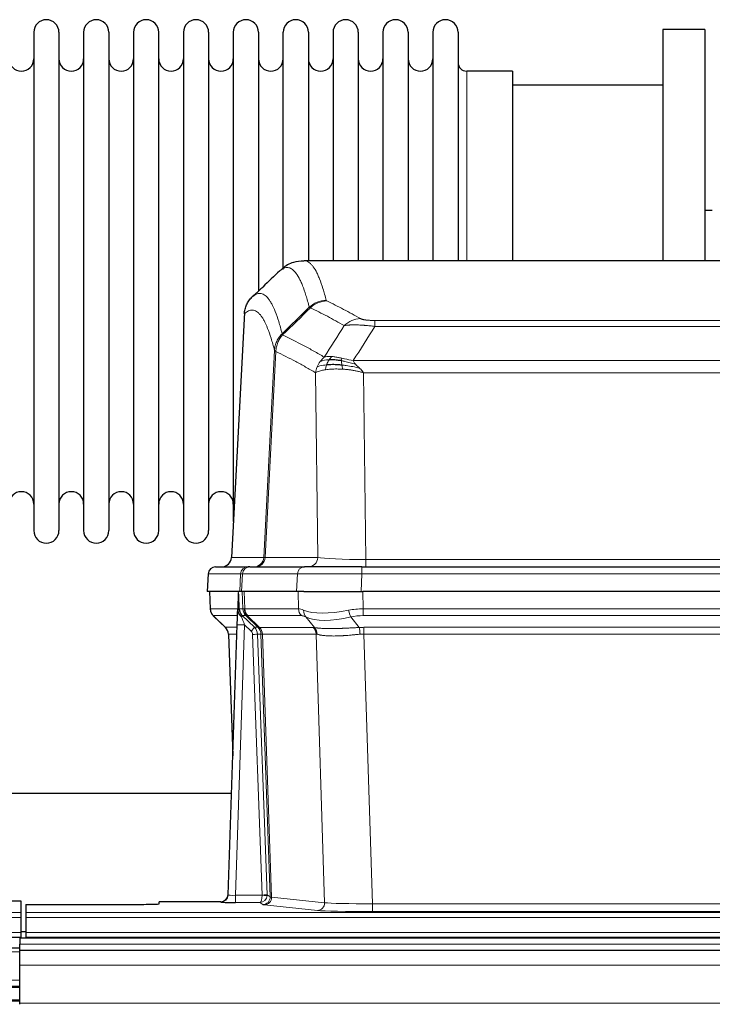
# Model space of a CAD drawing. Header units: inches. Extents: x 0 to 20790, y -12 to 14700.
# Tile 70 of 133: x 4678 to 4958, y 11981 to 12380. Entities that reach past the tile are written whole.
import ezdxf

# ---------------------------------------------------------------- set-up
doc = ezdxf.new("R2010")
doc.units = ezdxf.units.IN
doc.layers.add('1', color=7, linetype='Continuous', true_color=0xffffff)

msp = doc.modelspace()

# ---------------------------------------------------------------- linework, layer by layer
at = {"layer": '1', "color": 2, "linetype": 'Continuous', "lineweight": 25}
for p, q in [((4683.575, 12374.591), (4683.575, 12172.791)), ((4693.775, 12374.591), (4693.775, 12172.791)), ((4703.775, 12374.591), (4703.775, 12172.791)), ((4713.975, 12374.591), (4713.975, 12172.791)), ((4723.975, 12374.591), (4723.975, 12172.791)), ((4734.175, 12172.791), (4734.175, 12374.591)), ((4744.175, 12374.591), (4744.175, 12172.791)), ((4754.375, 12374.591), (4754.375, 12172.791)), ((4764.375, 12374.591), (4764.375, 12273.691)), ((4774.575, 12374.591), (4774.575, 12273.691)), ((4784.575, 12278.543), (4784.575, 12374.591)), ((4794.775, 12374.591), (4794.775, 12282.091)), ((4804.775, 12374.591), (4804.775, 12282.091)), ((4814.975, 12374.591), (4814.975, 12282.091)), ((4824.975, 12374.591), (4824.975, 12282.091)), ((4835.175, 12374.591), (4835.175, 12282.091)), ((4845.175, 12374.591), (4845.175, 12282.091)), ((4855.375, 12374.591), (4855.375, 12282.091)), ((4938.375, 12375.691), (4938.375, 12282.093)), ((4955.375, 12375.691), (4938.375, 12375.691)), ((4955.375, 12375.691), (4955.375, 12282.093)), ((4877.375, 12358.841), (4858.875, 12358.841)), ((4877.375, 12358.841), (4877.375, 12282.087)), ((4938.375, 12353.191), (4877.369, 12353.191)), ((4958.312, 12302.453), (4955.317, 12302.453)), ((5055.728, 12282.086), (4793.021, 12282.086)), ((4764.375, 12273.691), (4764.375, 12176.469)), ((4774.575, 12273.691), (4774.575, 12269.759)), ((4768.873, 12261.066), (4763.599, 12161.873)), ((4754.217, 12155.245), (4753.836, 12148.086)), ((4757.227, 12158.086), (4770.338, 12158.086)), ((4771.035, 12158.086), (4770.338, 12158.086)), ((4771.035, 12158.086), (4793.209, 12158.086)), ((4816.464, 12158.086), (4793.209, 12158.086)), ((4816.464, 12158.086), (5032.285, 12158.086)), ((4766.97, 12148.086), (4753.853, 12148.086)), ((4754.777, 12148.086), (4755.025, 12141.075)), ((4766.39, 12147.655), (4766.163, 12140.925)), ((4767.755, 12148.086), (4766.97, 12148.086)), ((4790.009, 12148.086), (4767.755, 12148.086)), ((4792.904, 12148.086), (4790.009, 12148.086)), ((4792.904, 12148.086), (4816.763, 12148.086)), ((5031.986, 12148.086), (4816.763, 12148.086)), ((4766.163, 12140.925), (4766.162, 12140.875)), ((4756.438, 12138.07), (4761.227, 12133.512)), ((4762.265, 12025.231), (4765.954, 12134.607)), ((4762.387, 12130.856), (4764.166, 12081.583)), ((4763.643, 12066.355), (4595.125, 12066.355)), ((4670.417, 12022.884), (4678.375, 12022.884)), ((4678.375, 12022.884), (4678.375, 12018.111)), ((4762.258, 12025.096), (4762.265, 12025.231)), ((4680.375, 12021.385), (4680.375, 12018.111)), ((4680.375, 12021.385), (4724.375, 12021.385)), ((4759.277, 12022.465), (4734.375, 12022.465)), ((4734.375, 12021.647), (4734.375, 12022.465)), ((4678.375, 12018.111), (4678.375, 12016.042)), ((4678.375, 12016.042), (4678.375, 12010.016)), ((4680.375, 12018.111), (4680.375, 12016.042)), ((4680.375, 12016.042), (4680.375, 12010.016)), ((4190.375, 12008.086), (4678.375, 12008.086)), ((4677.875, 12007.691), (4677.875, 12005.326)), ((5654.875, 12007.691), (4677.875, 12007.691)), ((4678.375, 12010.016), (4678.375, 12008.086)), ((4678.375, 12008.086), (4678.375, 12007.691)), ((4680.383, 12010.345), (4678.385, 12010.345)), ((4680.375, 12010.016), (4680.375, 12008.086)), ((4680.375, 12008.086), (5168.375, 12008.086)), ((4680.375, 12008.086), (4680.375, 12007.691)), ((4677.875, 12003.691), (4674.867, 12003.691)), ((4677.875, 12002.691), (4677.875, 12005.326)), ((4677.875, 11996.833), (4677.875, 12002.691)), ((5654.875, 12002.691), (4677.875, 12002.691)), ((4677.875, 11981.35), (4677.875, 11996.833)), ((4677.875, 11988.191), (4674.867, 11988.191)), ((4677.875, 11982.191), (4674.867, 11982.191)), ((4677.875, 11980.926), (4677.875, 11981.35))]:
    msp.add_line(p, q, dxfattribs=at)
at = {"layer": '1', "color": 110, "linetype": 'Continuous', "lineweight": 13}
for p, q in [((4858.875, 12358.841), (4858.875, 12282.087)), ((4768.859, 12260.572), (4763.611, 12161.876)), ((4821.703, 12255.462), (4821.703, 12257.879)), ((4821.703, 12257.879), (5027.046, 12257.879)), ((5027.046, 12255.462), (4821.703, 12255.462)), ((4776.677, 12161.876), (4781.054, 12245.745)), ((4781.61, 12245.268), (4777.258, 12161.876)), ((4812.972, 12241.632), (5035.777, 12241.632)), ((4798.61, 12161.876), (4797.653, 12236.723)), ((4817.085, 12236.733), (4818.053, 12161.05)), ((5031.664, 12236.733), (4817.085, 12236.733)), ((4763.611, 12161.876), (4776.677, 12161.876)), ((4777.258, 12161.876), (4798.61, 12161.876)), ((4818.053, 12158.086), (4818.053, 12161.05)), ((4818.053, 12161.05), (5030.696, 12161.05)), ((4754.233, 12155.243), (4753.853, 12148.086)), ((4767.344, 12155.243), (4754.233, 12155.243)), ((4766.97, 12148.086), (4767.344, 12155.243)), ((4768.128, 12155.243), (4767.755, 12148.086)), ((4790.302, 12155.243), (4768.128, 12155.243)), ((4790.009, 12148.086), (4790.302, 12155.243)), ((4816.464, 12155.243), (4816.171, 12148.086)), ((4816.464, 12155.243), (4816.464, 12158.086)), ((5032.285, 12155.243), (4816.464, 12155.243)), ((4754.793, 12148.086), (4755.041, 12141.091)), ((4768.239, 12141.091), (4767.996, 12148.086)), ((4768.781, 12148.086), (4769.024, 12141.091)), ((4790.772, 12141.091), (4790.581, 12148.086)), ((4816.763, 12148.086), (4816.954, 12141.091)), ((4755.041, 12141.091), (4766.169, 12141.091)), ((4766.778, 12141.091), (4768.239, 12141.091)), ((4769.024, 12141.091), (4790.772, 12141.091)), ((4816.954, 12138.354), (4816.954, 12141.091)), ((4816.954, 12141.091), (5031.795, 12141.091)), ((4766.079, 12138.354), (4756.259, 12138.354)), ((4756.354, 12138.162), (4761.167, 12133.581)), ((4768.952, 12134.611), (4765.258, 12025.069)), ((4769.458, 12138.354), (4768.023, 12138.354)), ((4768.023, 12138.354), (4772.95, 12133.604)), ((4771.562, 12132.095), (4768.952, 12134.611)), ((4774.387, 12133.598), (4769.495, 12138.342)), ((4770.041, 12138.342), (4774.987, 12133.545)), ((4791.954, 12138.354), (4770.207, 12138.354)), ((4797.224, 12133.477), (4793.731, 12137.795)), ((4811.93, 12137.795), (4815.383, 12133.527)), ((5031.795, 12138.354), (4816.954, 12138.354)), ((4761.18, 12133.604), (4765.92, 12133.604)), ((4765.828, 12130.869), (4762.398, 12130.869)), ((4762.398, 12130.869), (4764.172, 12081.756)), ((4776.064, 12025.165), (4772.173, 12130.728)), ((4772.95, 12133.604), (4774.362, 12133.604)), ((4774.17, 12130.869), (4778.062, 12025.306)), ((4775.58, 12130.869), (4774.17, 12130.869)), ((4774.987, 12133.545), (4796.721, 12133.545)), ((4779.29, 12024.409), (4775.58, 12130.869)), ((4776.163, 12130.825), (4779.876, 12024.295)), ((4797.903, 12130.825), (4776.169, 12130.825)), ((4801.361, 12022.049), (4797.903, 12130.825)), ((4817.296, 12133.603), (5031.453, 12133.603)), ((4817.296, 12130.865), (4817.296, 12133.603)), ((4817.296, 12130.865), (4820.77, 12021.58)), ((5031.453, 12130.865), (4817.296, 12130.865)), ((4765.258, 12025.069), (4776.063, 12025.069)), ((4765.258, 12025.069), (4765.258, 12022.175)), ((4778.062, 12025.306), (4779.29, 12024.409)), ((4779.876, 12024.295), (4801.361, 12022.049)), ((4759.267, 12022.333), (4759.277, 12022.465)), ((4765.258, 12022.175), (4775.1, 12022.175)), ((4776.294, 12021.303), (4775.1, 12022.175)), ((4798.452, 12018.932), (4776.967, 12021.179)), ((4820.77, 12021.58), (4820.77, 12018.476)), ((4820.77, 12021.58), (5027.979, 12021.58)), ((4190.375, 12018.111), (4678.375, 12018.111)), ((4190.375, 12016.042), (4678.375, 12016.042)), ((4680.375, 12018.111), (5168.375, 12018.111)), ((4680.375, 12016.042), (5168.375, 12016.042)), ((5027.979, 12018.476), (4820.77, 12018.476)), ((4190.375, 12010.016), (4678.375, 12010.016)), ((4680.375, 12010.016), (5168.375, 12010.016)), ((5654.875, 12005.326), (4677.875, 12005.326)), ((4677.875, 12002.168), (4674.867, 12002.168)), ((5654.875, 11996.833), (4677.875, 11996.833)), ((4677.875, 11990.728), (4674.867, 11990.728)), ((4677.875, 11987.691), (4674.867, 11987.691)), ((4677.875, 11982.691), (4674.867, 11982.691)), ((5654.875, 11981.35), (4677.875, 11981.35))]:
    msp.add_line(p, q, dxfattribs=at)
at = {"layer": '1', "color": 2, "linetype": 'Continuous', "lineweight": 25}
for centre, radius, start, end in [((4688.675, 12374.591), 5.1, 0, 180), ((4708.875, 12374.591), 5.1, 0, 180), ((4729.075, 12374.591), 5.1, 0, 180), ((4749.275, 12374.591), 5.1, 0, 180), ((4769.475, 12374.591), 5.1, 0, 180), ((4789.675, 12374.591), 5.1, 0, 180), ((4809.875, 12374.591), 5.1, 0, 180), ((4830.075, 12374.591), 5.1, 0, 180), ((4850.275, 12374.591), 5.1, 0, 180), ((4678.575, 12363.841), 5, 180, 0), ((4698.775, 12363.841), 5, 180, 0), ((4718.975, 12363.841), 5, 180, 0), ((4739.175, 12363.841), 5, 180, 0), ((4759.375, 12363.841), 5, 180, 0), ((4779.575, 12363.841), 5, 180, 0), ((4799.775, 12363.841), 5, 180, 0), ((4819.975, 12363.841), 5, 180, 0), ((4840.175, 12363.841), 5, 180, 0), ((4858.875, 12362.341), 3.5, 180, 270), ((4678.575, 12183.541), 5, 0, 180), ((4698.775, 12183.541), 5, 0, 180), ((4718.975, 12183.541), 5, 0, 180), ((4739.175, 12183.541), 5, 0, 180), ((4759.375, 12183.541), 5, 0, 180), ((4688.675, 12172.791), 5.1, 180, 0), ((4708.875, 12172.791), 5.1, 180, 0), ((4729.075, 12172.791), 5.1, 180, 0), ((4749.275, 12172.791), 5.1, 180, 0), ((4757.213, 12155.086), 3, 90, 176.70585)]:
    msp.add_arc(centre, radius, start, end, dxfattribs=at)
at = {"layer": '1', "color": 110, "linetype": 'Continuous', "lineweight": 13}
for centre, major_axis, ratio, start_param, end_param in [((4802.008, 12256.029), (-9.695, -2.45), 0.9931439, 4.4664808, 5.2238901), ((4802.195, 12255.868), (-4.281, -9.037), 0.9659395, 3.5975691, 4.3432065), ((4815.856, 12248.722), (-4.97, -8.677), 0.9635717, 3.6779385, 4.4208965), ((4772.685, 12162.086), (0, 4), 0.9993908, 3.1415927, 4.6600291), ((4773.382, 12162.086), (0, 4), 0.9702957, 3.1415927, 4.6600291), ((4796.703, 12162.086), (20.038, 0.208), 0.001459, 3.176361, 3.3855124), ((4794.734, 12162.086), (0, 4), 0.9702957, 3.1415927, 4.6600291), ((4817.973, 12162.086), (-20.002, 0.052), 0.0517476, 0.2535919, 1.5749043), ((4757.227, 12155.086), (0, 3), 0.9993908, 0, 1.5184364), ((4770.338, 12155.086), (0, 3), 0.9993908, 0, 1.5184364), ((4794.356, 12155.086), (-27.029, 0.156), 0.000812, 6.0391366, 6.248288), ((4771.035, 12155.086), (0, 3), 0.9702957, 0, 1.5184364), ((4793.209, 12155.086), (0, 3), 0.9702957, 0, 1.5184364), ((4816.516, 12155.086), (-27.018, 0.123), 0.0058026, 4.7143189, 6.0386286), ((4759.036, 12141.231), (0, 4), 0.9993908, 1.6057029, 2.3736478), ((4764.78, 12141.022), (-1.999, -0.077), 0.1036431, 2.3309857, 3.1065184), ((4766.048, 12137.57), (-1.583, -1.222), 0.0276319, 2.3426468, 3.1139303), ((4770.799, 12141.231), (-3.533, 1.889), 0.9978056, 1.1483104, 1.2948107), ((4796.034, 12118.231), (-27.808, 22.856), 0.0163197, 6.2307104, 6.2626907), ((4772.234, 12141.231), (0, 4), 0.9993908, 1.6057029, 2.3736478), ((4772.272, 12141.219), (1.703, 3.619), 0.9971774, 2.0444506, 2.8128075), ((4794.884, 12151.321), (26.658, 10.191), 0.0473724, 3.1922144, 3.3375655), ((4796.034, 12118.231), (-27.661, 22.629), 0.1172119, 6.1415195, 6.1734997), ((4772.737, 12141.219), (-0.603, 3.954), 0.9772749, 1.4578558, 2.2262127), ((4772.903, 12141.231), (0, 4), 0.9702957, 1.6057029, 2.3736478), ((4794.651, 12141.231), (0, 4), 0.9702957, 1.6057029, 2.3736478), ((4817.603, 12118.231), (-27.492, 22.639), 0.1155218, 5.9182109, 6.1390417), ((4796.427, 12140.672), (1.736, 3.604), 0.8689501, 2.008197, 2.795133), ((4816.7, 12151.321), (26.677, 8.186), 0.3267204, 3.5164364, 4.4002733), ((4817.603, 12118.231), (-26.983, 1.545), 0.8452785, 4.7847941, 5.0056249), ((4811.93, 12140.672), (-0.881, 3.902), 0.2224052, 1.5615969, 2.3485329), ((4780.075, 12115.354), (-23.826, 22.997), 0.016839, 6.265741, 6.3949638), ((4768.952, 12134.506), (2.998, -0.101), 0.0348797, 1.5719726, 3.1427689), ((4766.634, 12136.915), (-1.388, -1.44), 0.0242285, 2.3413968, 3.1173399), ((4768.952, 12134.681), (-1.856, 4.567), 0.0053314, 0.7881854, 1.5839148), ((4793.257, 12115.354), (-23.81, 22.997), 0.0168486, 6.2337623, 6.2657425), ((4794.884, 12151.321), (25.449, 12.923), 0.0600246, 3.1865743, 3.3319254), ((4793.338, 12115.354), (-23.636, 22.829), 0.1185166, 6.1610865, 6.1930668), ((4814.907, 12115.354), (-23.46, 22.829), 0.1194803, 5.9401815, 6.1610123), ((4816.7, 12151.321), (25.873, 10.634), 0.4068526, 3.4799804, 4.3638173), ((4817.603, 12115.354), (-16.721, 16.271), 0.9721633, 5.498263, 5.7190939), ((4786.048, 12109.587), (-24.879, 24.014), 0.016827, 6.2657537, 6.3097783), ((4758.403, 12130.727), (0, -4), 0.9993908, 1.606401, 2.3736478), ((4771.562, 12132.165), (-1.388, -1.44), 0.0242285, 1.5456675, 3.1173399), ((4770.173, 12130.657), (-1.703, 1.052), 0.998638, 3.7311375, 4.4983842), ((4772.173, 12130.798), (-1.999, -0.074), 0.0348758, 1.5695108, 3.106687), ((4770.173, 12130.727), (-2.83, 2.828), 0.9993905, 3.9625957, 4.7298425), ((4799.199, 12109.586), (-24.848, 24.014), 0.0168509, 6.2432976, 6.2657509), ((4771.585, 12130.727), (0, -4), 0.9993908, 1.606401, 2.3736478), ((4771.61, 12130.721), (-1.442, -3.731), 0.998056, 1.9750302, 2.7420583), ((4772.285, 12130.668), (-0.019, -4), 0.9702844, 1.6145674, 2.378208), ((4772.291, 12130.668), (0, -4), 0.9702957, 1.6100662, 2.3736478), ((4796.422, 12106.71), (-20.849, 24.157), 0.0182438, 6.248525, 6.2709784), ((4820.787, 12109.436), (-24.592, 23.931), 0.1189226, 6.0865623, 6.1615802), ((4794.025, 12130.668), (0, -4), 0.9702957, 1.6100662, 2.3736478), ((4794.528, 12130.6), (-0.926, -3.891), 0.9457602, 1.8333412, 2.5978993), ((4818.091, 12106.559), (-20.559, 24.143), 0.1188179, 6.1116391, 6.1866571), ((4818.085, 12109.603), (-17.528, 16.98), 0.9676454, 5.4983416, 5.5781892), ((4815.383, 12130.649), (0.32, -3.987), 0.0824896, 1.6016287, 2.3703401), ((4818.085, 12106.726), (-2.819, 24.028), 0.8253154, 6.1813941, 6.2612416), ((4759.267, 12025.332), (-2.991, 0.235), 0.9996552, 1.6492063, 3.1415821), ((4765.27, 12025.332), (3.005, 0.103), 0.0869619, 3.134501, 4.7052973), ((4775.1, 12025.174), (0.028, 3), 0.3214645, 3.1707908, 4.6805006), ((4775.1, 12025.174), (0.98, 2.84), 0.9849493, 3.4786225, 4.9883323), ((4775.064, 12025.131), (-0.606, 0.798), 0.9977276, 4.00347, 4.0992355), ((4776.063, 12025.139), (1.997, -0.118), 0.0348391, 4.7144422, 6.2458161), ((4776.064, 12025.235), (1.999, 0.074), 0.0348758, 4.7111034, 6.2482796), ((4776.294, 12024.302), (-1.769, -2.423), 0.9990158, 0.6312732, 2.2367485), ((4776.967, 12024.178), (-0.312, -2.984), 0.969741, 0.1074293, 1.71115), ((4775.064, 12025.2), (-0.383, 2.976), 0.9995817, 4.5240333, 4.6197988), ((4799.293, 12024.324), (-20.016, 0.105), 0.0266879, 0.0359631, 0.2452873), ((4799.293, 12021.325), (-23.014, 0), 0.0261612, 0.0358052, 0.2451294), ((4798.452, 12021.931), (-0.312, -2.984), 0.969741, 0.1074293, 1.71115), ((4820.776, 12019.078), (23.012, 0), 0.0261647, 3.3867297, 4.7121117), ((4820.776, 12022.077), (-20.013, 0.095), 0.0248544, 0.2452138, 1.5705958)]:
    msp.add_ellipse(centre, major_axis=major_axis, ratio=ratio, start_param=start_param, end_param=end_param, dxfattribs=at)
at = {"layer": '1', "color": 2, "linetype": 'Continuous', "lineweight": 25}
for centre, major_axis, ratio, start_param, end_param in [((4759.619, 12162.086), (0, 4), 0.9993908, 3.1415927, 4.6600291), ((4765.954, 12134.782), (0.227, 6.726), 0.0008736, 4.686473, 5.8457525), ((4758.39, 12130.703), (3.886, 0.947), 0.998973, 6.0801535, 6.8477658), ((4783.271, 12106.709), (-20.882, 24.158), 0.0154016, 6.2674704, 6.311495), ((4759.278, 12025.469), (0.15, 3), 0.998739, 3.1914798, 4.7286497), ((4724.375, 12021.647), (-10, 0), 0.0261859, 1.5707963, 3.1415927), ((4765.27, 12022.333), (6.003, 0), 0.0262109, 3.1395311, 4.7103274)]:
    msp.add_ellipse(centre, major_axis=major_axis, ratio=ratio, start_param=start_param, end_param=end_param, dxfattribs=at)
at = {"layer": '1', "color": 110, "linetype": 'Continuous', "lineweight": 13}
for points, knots in [([(4793.028, 12282.086), (4793.121, 12282.086), (4793.744, 12282.056), (4794.357, 12281.832), (4795.128, 12281.335), (4795.51, 12281.034), (4795.889, 12280.653), (4796.14, 12280.381), (4796.265, 12280.237), (4796.889, 12279.469), (4797.38, 12278.715), (4798.105, 12277.372), (4798.345, 12276.889), (4798.821, 12275.853), (4799.057, 12275.299), (4799.759, 12273.534), (4800.68, 12270.9), (4801.57, 12267.703), (4802.008, 12265.964)], [0, 0, 0, 0, 0.0285171, 0.1904309, 0.1904309, 0.2713878, 0.3118663, 0.3118663, 0.3523447, 0.3523447, 0.5142585, 0.5142585, 0.5952154, 0.5952154, 0.6761724, 0.6761724, 0.8380862, 1, 1, 1, 1]), ([(4795.14, 12263.226), (4794.702, 12264.963), (4793.81, 12268.157), (4792.888, 12270.789), (4792.185, 12272.553), (4791.949, 12273.106), (4791.473, 12274.142), (4791.233, 12274.624), (4790.506, 12275.967), (4790.014, 12276.721), (4789.39, 12277.488), (4789.265, 12277.633), (4789.013, 12277.904), (4788.634, 12278.285), (4788.251, 12278.587), (4787.479, 12279.084), (4786.436, 12279.466), (4784.826, 12279.195), (4783.724, 12278.452), (4783.166, 12277.939)], [0, 0, 0, 0, 0.125, 0.25, 0.25, 0.3125, 0.3125, 0.375, 0.375, 0.5, 0.5, 0.53125, 0.53125, 0.5625, 0.625, 0.625, 0.75, 0.875, 1, 1, 1, 1]), ([(4771.914, 12267.262), (4772.485, 12267.816), (4773.613, 12268.631), (4775.258, 12268.975), (4776.325, 12268.621), (4777.113, 12268.137), (4777.504, 12267.84), (4777.956, 12267.397), (4778.148, 12267.187), (4778.276, 12267.043), (4778.34, 12266.968), (4778.659, 12266.583), (4779.039, 12266.067), (4779.476, 12265.369), (4779.663, 12265.05), (4779.787, 12264.832), (4779.849, 12264.721), (4780.405, 12263.7), (4781.378, 12261.595), (4782.789, 12257.563), (4783.697, 12254.292), (4784.143, 12252.511)], [0, 0, 0, 0, 0.125, 0.25, 0.375, 0.375, 0.4375, 0.46875, 0.484375, 0.484375, 0.5, 0.5, 0.5625, 0.59375, 0.609375, 0.609375, 0.625, 0.625, 0.75, 0.875, 1, 1, 1, 1]), ([(4781.054, 12245.745), (4780.609, 12247.524), (4779.703, 12250.793), (4778.296, 12254.824), (4777.326, 12256.932), (4776.772, 12257.955), (4776.71, 12258.066), (4776.586, 12258.284), (4776.4, 12258.605), (4775.963, 12259.305), (4775.585, 12259.823), (4775.267, 12260.209), (4775.203, 12260.284), (4775.075, 12260.43), (4774.884, 12260.641), (4774.433, 12261.087), (4774.043, 12261.387), (4773.257, 12261.878), (4772.194, 12262.242), (4770.553, 12261.917), (4769.428, 12261.117), (4768.859, 12260.572)], [0, 0, 0, 0, 0.125, 0.25, 0.375, 0.375, 0.390625, 0.390625, 0.40625, 0.4375, 0.5, 0.5, 0.515625, 0.515625, 0.53125, 0.5625, 0.625, 0.625, 0.75, 0.875, 1, 1, 1, 1]), ([(4809.276, 12255.803), (4808.141, 12256.456), (4807.004, 12257.095), (4804.729, 12258.347), (4803.59, 12258.959), (4800.171, 12260.755), (4797.887, 12261.897), (4795.599, 12262.986)], [0, 0, 0, 0, 0.25, 0.25, 0.5, 0.5, 1, 1, 1, 1]), ([(4802.195, 12265.803), (4802.139, 12265.83), (4802.096, 12265.856), (4802.033, 12265.91), (4802.014, 12265.937), (4802.008, 12265.964)], [0, 0, 0, 0, 0.5, 0.5, 1, 1, 1, 1]), ([(4802.195, 12265.803), (4804.48, 12264.716), (4806.762, 12263.574), (4810.177, 12261.781), (4811.315, 12261.169), (4813.587, 12259.919), (4814.722, 12259.281), (4815.856, 12258.628)], [0, 0, 0, 0, 0.5, 0.5, 0.75, 0.75, 1, 1, 1, 1]), ([(4821.703, 12257.879), (4821.521, 12257.879), (4821.338, 12257.88), (4820.974, 12257.884), (4820.795, 12257.888), (4820.439, 12257.897), (4820.264, 12257.902), (4819.917, 12257.916), (4819.746, 12257.925), (4819.535, 12257.937), (4819.493, 12257.939), (4819.409, 12257.944), (4819.285, 12257.952), (4819.164, 12257.961), (4818.925, 12257.978), (4818.617, 12258.004), (4818.33, 12258.035), (4818.157, 12258.055), (4818.122, 12258.059), (4818.054, 12258.068), (4818.021, 12258.072), (4817.921, 12258.085), (4817.856, 12258.094), (4817.666, 12258.121), (4817.547, 12258.139), (4817.32, 12258.178), (4817.213, 12258.198), (4817.01, 12258.239), (4816.915, 12258.26), (4816.802, 12258.287), (4816.779, 12258.293), (4816.736, 12258.304), (4816.714, 12258.309), (4816.65, 12258.326), (4816.609, 12258.337), (4816.491, 12258.371), (4816.417, 12258.393), (4816.28, 12258.439), (4816.217, 12258.462), (4816.04, 12258.532), (4815.94, 12258.58), (4815.856, 12258.628)], [0, 0, 0, 0, 0.0625, 0.0625, 0.125, 0.125, 0.1875, 0.1875, 0.25, 0.25, 0.265625, 0.265625, 0.28125, 0.3125, 0.3125, 0.375, 0.4375, 0.4375, 0.453125, 0.453125, 0.46875, 0.46875, 0.5, 0.5, 0.5625, 0.5625, 0.625, 0.625, 0.6875, 0.6875, 0.703125, 0.703125, 0.71875, 0.71875, 0.75, 0.75, 0.8125, 0.8125, 0.875, 0.875, 1, 1, 1, 1]), ([(4821.703, 12255.462), (4821.368, 12255.505), (4821.035, 12255.546), (4820.372, 12255.624), (4820.044, 12255.661), (4819.068, 12255.765), (4818.43, 12255.826), (4817.728, 12255.884), (4817.65, 12255.89), (4817.494, 12255.903), (4817.417, 12255.909), (4817.185, 12255.926), (4817.032, 12255.938), (4816.578, 12255.969), (4815.983, 12256.007), (4815.41, 12256.035), (4814.989, 12256.052), (4814.781, 12256.06), (4814.575, 12256.066), (4814.439, 12256.07), (4814.371, 12256.072), (4813.765, 12256.087), (4813.257, 12256.091), (4812.538, 12256.083), (4812.306, 12256.078), (4811.967, 12256.067), (4811.856, 12256.063), (4811.638, 12256.053), (4811.53, 12256.048), (4811.003, 12256.018), (4810.615, 12255.986), (4809.9, 12255.906), (4809.574, 12255.859), (4809.276, 12255.803)], [0, 0, 0, 0, 0.0625, 0.0625, 0.125, 0.125, 0.25, 0.25, 0.265625, 0.265625, 0.28125, 0.28125, 0.3125, 0.3125, 0.375, 0.4375, 0.4375, 0.46875, 0.484375, 0.484375, 0.5, 0.5, 0.625, 0.625, 0.6875, 0.6875, 0.71875, 0.71875, 0.75, 0.75, 0.875, 0.875, 1, 1, 1, 1]), ([(4781.054, 12245.745), (4781.079, 12246.061), (4781.13, 12246.695), (4781.318, 12247.63), (4781.588, 12248.544), (4782.063, 12249.721), (4782.847, 12251.116), (4783.711, 12252.046), (4784.143, 12252.511)], [0, 0, 0, 0, 0.1250992, 0.25018, 0.3752424, 0.5002868, 0.7501372, 1, 1, 1, 1]), ([(4781.61, 12245.268), (4781.631, 12245.899), (4781.709, 12246.527), (4781.973, 12247.756), (4782.158, 12248.356), (4782.63, 12249.509), (4782.915, 12250.061), (4783.574, 12251.098), (4783.947, 12251.583), (4784.355, 12252.028)], [0, 0, 0, 0, 0.25, 0.25, 0.5, 0.5, 0.75, 0.75, 1, 1, 1, 1]), ([(4784.355, 12252.028), (4784.28, 12252.117), (4784.238, 12252.213), (4784.18, 12252.386), (4784.164, 12252.462), (4784.143, 12252.511)], [0, 0, 0, 0, 0.5, 0.5, 1, 1, 1, 1]), ([(4784.355, 12252.028), (4787.177, 12250.689), (4789.993, 12249.268), (4794.207, 12247.013), (4795.609, 12246.241), (4798.412, 12244.656), (4799.811, 12243.843), (4801.209, 12243.009)], [0, 0, 0, 0, 0.5, 0.5, 0.75, 0.75, 1, 1, 1, 1]), ([(4781.61, 12245.268), (4781.541, 12245.312), (4781.387, 12245.41), (4781.194, 12245.544), (4781.087, 12245.656), (4781.061, 12245.727), (4781.054, 12245.745)], [0, 0, 0, 0, 0.2247758, 0.4999124, 0.8717677, 1, 1, 1, 1]), ([(4797.653, 12236.723), (4796.322, 12237.51), (4794.989, 12238.278), (4792.322, 12239.776), (4790.986, 12240.507), (4786.976, 12242.643), (4784.296, 12243.993), (4781.61, 12245.268)], [0, 0, 0, 0, 0.25, 0.25, 0.5, 0.5, 1, 1, 1, 1]), ([(4804.385, 12243.271), (4804.086, 12243.296), (4803.795, 12243.312), (4802.668, 12243.328), (4801.902, 12243.234), (4801.209, 12243.009)], [0, 0, 0, 0, 0.25, 0.25, 1, 1, 1, 1]), ([(4803.16, 12241.948), (4803.259, 12242.098), (4803.36, 12242.24), (4803.617, 12242.568), (4803.774, 12242.742), (4804.085, 12243.043), (4804.238, 12243.169), (4804.385, 12243.271)], [0, 0, 0, 0, 0.25, 0.25, 0.625, 0.625, 1, 1, 1, 1]), ([(4808.354, 12242.575), (4808.174, 12242.615), (4807.995, 12242.655), (4807.288, 12242.808), (4806.773, 12242.915), (4805.779, 12243.096), (4805.3, 12243.171), (4804.685, 12243.242), (4804.534, 12243.258), (4804.385, 12243.271)], [0, 0, 0, 0, 0.125, 0.125, 0.5, 0.5, 0.875, 0.875, 1, 1, 1, 1]), ([(4808.204, 12241.542), (4808.202, 12241.666), (4808.204, 12241.782), (4808.217, 12242.047), (4808.233, 12242.185), (4808.281, 12242.414), (4808.313, 12242.506), (4808.354, 12242.575)], [0, 0, 0, 0, 0.25, 0.25, 0.625, 0.625, 1, 1, 1, 1]), ([(4812.972, 12241.632), (4811.751, 12241.821), (4810.575, 12242.077), (4809.082, 12242.412), (4808.714, 12242.495), (4808.354, 12242.575)], [0, 0, 0, 0, 0.75, 0.75, 1, 1, 1, 1]), ([(4802.174, 12239.886), (4801.74, 12239.85), (4801.33, 12239.804), (4799.8, 12239.587), (4798.904, 12239.347), (4798.292, 12239.062)], [0, 0, 0, 0, 0.25, 0.25, 1, 1, 1, 1]), ([(4803.16, 12241.948), (4802.789, 12241.935), (4802.432, 12241.91), (4801.071, 12241.758), (4800.201, 12241.533), (4799.502, 12241.202)], [0, 0, 0, 0, 0.25, 0.25, 1, 1, 1, 1]), ([(4801.684, 12237.924), (4801.72, 12238.125), (4801.763, 12238.348), (4801.868, 12238.827), (4801.931, 12239.083), (4802.057, 12239.524), (4802.113, 12239.704), (4802.174, 12239.886)], [0, 0, 0, 0, 0.375, 0.375, 0.75, 0.75, 1, 1, 1, 1]), ([(4808.687, 12238.15), (4808.29, 12238.171), (4807.478, 12238.215), (4806.284, 12238.234), (4805.087, 12238.218), (4803.908, 12238.162), (4802.752, 12238.068), (4802.045, 12237.973), (4801.684, 12237.924)], [0, 0, 0, 0, 0.1495041, 0.3058451, 0.4690463, 0.6391276, 0.8161069, 1, 1, 1, 1]), ([(4802.174, 12239.886), (4802.205, 12239.976), (4802.238, 12240.067), (4802.372, 12240.431), (4802.485, 12240.703), (4802.734, 12241.228), (4802.871, 12241.481), (4803.062, 12241.796), (4803.111, 12241.873), (4803.16, 12241.948)], [0, 0, 0, 0, 0.125, 0.125, 0.5, 0.5, 0.875, 0.875, 1, 1, 1, 1]), ([(4813.842, 12240.188), (4812.432, 12240.61), (4810.996, 12240.986), (4809.125, 12241.376), (4808.661, 12241.464), (4808.204, 12241.542)], [0, 0, 0, 0, 0.75, 0.75, 1, 1, 1, 1]), ([(4808.372, 12239.8), (4808.36, 12239.878), (4808.349, 12239.955), (4808.304, 12240.265), (4808.275, 12240.497), (4808.231, 12240.941), (4808.216, 12241.154), (4808.206, 12241.417), (4808.204, 12241.48), (4808.204, 12241.542)], [0, 0, 0, 0, 0.125, 0.125, 0.5, 0.5, 0.875, 0.875, 1, 1, 1, 1]), ([(4808.687, 12238.15), (4808.654, 12238.313), (4808.614, 12238.498), (4808.533, 12238.901), (4808.49, 12239.117), (4808.422, 12239.492), (4808.397, 12239.646), (4808.372, 12239.8)], [0, 0, 0, 0, 0.375, 0.375, 0.75, 0.75, 1, 1, 1, 1]), ([(4815.514, 12238.57), (4813.741, 12239.022), (4811.912, 12239.368), (4809.538, 12239.681), (4808.95, 12239.747), (4808.372, 12239.8)], [0, 0, 0, 0, 0.75, 0.75, 1, 1, 1, 1]), ([(4817.085, 12236.733), (4816.64, 12236.854), (4815.738, 12237.097), (4814.364, 12237.401), (4812.961, 12237.664), (4811.538, 12237.878), (4810.1, 12238.046), (4809.162, 12238.115), (4808.687, 12238.15)], [0, 0, 0, 0, 0.1561441, 0.3164106, 0.4808681, 0.6495804, 0.8226062, 1, 1, 1, 1]), ([(4813.842, 12240.188), (4813.724, 12240.315), (4813.614, 12240.441), (4813.365, 12240.751), (4813.24, 12240.932), (4813.054, 12241.288), (4812.993, 12241.462), (4812.972, 12241.632)], [0, 0, 0, 0, 0.25, 0.25, 0.625, 0.625, 1, 1, 1, 1]), ([(4815.514, 12238.57), (4815.44, 12238.641), (4815.366, 12238.712), (4815.07, 12238.994), (4814.848, 12239.2), (4814.421, 12239.604), (4814.215, 12239.802), (4813.963, 12240.06), (4813.902, 12240.124), (4813.842, 12240.188)], [0, 0, 0, 0, 0.125, 0.125, 0.5, 0.5, 0.875, 0.875, 1, 1, 1, 1]), ([(4817.085, 12236.733), (4816.932, 12236.979), (4816.756, 12237.219), (4816.373, 12237.685), (4816.166, 12237.912), (4815.808, 12238.281), (4815.661, 12238.427), (4815.514, 12238.57)], [0, 0, 0, 0, 0.375, 0.375, 0.75, 0.75, 1, 1, 1, 1]), ([(4801.684, 12237.924), (4801.437, 12237.885), (4800.88, 12237.797), (4800.046, 12237.62), (4799.163, 12237.385), (4798.295, 12237.083), (4797.876, 12236.848), (4797.653, 12236.723)], [0, 0, 0, 0, 0.132495, 0.2987501, 0.4987593, 0.7325133, 1, 1, 1, 1]), ([(4766.514, 12147.677), (4766.52, 12147.542), (4766.526, 12147.406), (4766.537, 12147.135), (4766.543, 12146.999), (4766.56, 12146.59), (4766.571, 12146.317), (4766.594, 12145.771), (4766.605, 12145.497), (4766.627, 12144.948), (4766.638, 12144.673), (4766.66, 12144.124), (4766.67, 12143.848), (4766.692, 12143.298), (4766.703, 12143.022), (4766.735, 12142.195), (4766.757, 12141.644), (4766.778, 12141.091)], [0, 0, 0, 0, 0.0625, 0.0625, 0.125, 0.125, 0.25, 0.25, 0.375, 0.375, 0.5, 0.5, 0.625, 0.625, 0.75, 0.75, 1, 1, 1, 1]), ([(4776.163, 12130.825), (4776.012, 12130.824), (4775.89, 12130.827), (4775.702, 12130.84), (4775.637, 12130.851), (4775.601, 12130.865)], [0, 0, 0, 0, 0.5, 0.5, 1, 1, 1, 1]), ([(4797.224, 12133.477), (4797.37, 12133.457), (4797.534, 12133.435), (4797.899, 12133.388), (4798.099, 12133.364), (4798.374, 12133.334), (4798.43, 12133.328), (4798.544, 12133.316), (4798.602, 12133.31), (4798.78, 12133.293), (4798.902, 12133.281), (4799.282, 12133.247), (4799.552, 12133.226), (4800.122, 12133.186), (4800.423, 12133.168), (4801.058, 12133.137), (4801.391, 12133.123), (4801.916, 12133.107), (4802.095, 12133.102), (4802.369, 12133.096), (4802.462, 12133.095), (4802.602, 12133.092), (4802.65, 12133.091), (4802.744, 12133.09), (4803.171, 12133.084), (4803.613, 12133.082), (4804.419, 12133.084), (4805.248, 12133.092), (4806.121, 12133.111), (4807.015, 12133.137), (4807.473, 12133.152), (4808.06, 12133.174), (4808.178, 12133.179), (4808.415, 12133.188), (4808.535, 12133.193), (4808.894, 12133.208), (4809.135, 12133.219), (4809.86, 12133.252), (4810.347, 12133.276), (4811.331, 12133.325), (4811.828, 12133.35), (4812.829, 12133.402), (4813.333, 12133.428), (4814.352, 12133.479), (4814.865, 12133.504), (4815.383, 12133.527)], [0, 0, 0, 0, 0.0625, 0.0625, 0.125, 0.125, 0.140625, 0.140625, 0.15625, 0.15625, 0.1875, 0.1875, 0.25, 0.25, 0.3125, 0.3125, 0.375, 0.375, 0.40625, 0.40625, 0.421875, 0.421875, 0.4296875, 0.4296875, 0.4375, 0.5, 0.5, 0.5625, 0.625, 0.625, 0.6875, 0.6875, 0.703125, 0.703125, 0.71875, 0.71875, 0.75, 0.75, 0.8125, 0.8125, 0.875, 0.875, 0.9375, 0.9375, 1, 1, 1, 1]), ([(4815.702, 12130.799), (4815.213, 12130.754), (4814.729, 12130.709), (4813.769, 12130.62), (4813.294, 12130.576), (4812.352, 12130.491), (4811.885, 12130.45), (4810.96, 12130.372), (4810.501, 12130.336), (4809.82, 12130.285), (4809.594, 12130.269), (4809.256, 12130.247), (4809.144, 12130.239), (4808.921, 12130.225), (4808.81, 12130.218), (4808.258, 12130.185), (4807.827, 12130.163), (4806.983, 12130.127), (4806.159, 12130.099), (4805.373, 12130.088), (4804.607, 12130.087), (4804.233, 12130.091), (4803.824, 12130.1), (4803.779, 12130.101), (4803.688, 12130.104), (4803.643, 12130.105), (4803.509, 12130.109), (4803.243, 12130.118), (4802.985, 12130.129), (4802.48, 12130.154), (4802.158, 12130.176), (4801.542, 12130.225), (4801.247, 12130.254), (4800.687, 12130.317), (4800.421, 12130.352), (4800.043, 12130.408), (4799.92, 12130.428), (4799.742, 12130.458), (4799.683, 12130.468), (4799.568, 12130.488), (4799.512, 12130.498), (4799.234, 12130.55), (4799.029, 12130.593), (4798.651, 12130.679), (4798.478, 12130.722), (4798.323, 12130.765)], [0, 0, 0, 0, 0.0625, 0.0625, 0.125, 0.125, 0.1875, 0.1875, 0.25, 0.25, 0.28125, 0.28125, 0.296875, 0.296875, 0.3125, 0.3125, 0.375, 0.375, 0.4375, 0.5, 0.5, 0.5625, 0.5625, 0.5703125, 0.5703125, 0.578125, 0.578125, 0.59375, 0.625, 0.625, 0.6875, 0.6875, 0.75, 0.75, 0.8125, 0.8125, 0.84375, 0.84375, 0.859375, 0.859375, 0.875, 0.875, 0.9375, 0.9375, 1, 1, 1, 1])]:
    msp.add_open_spline(points, degree=3, knots=knots, dxfattribs=at)
at = {"layer": '1', "color": 2, "linetype": 'Continuous', "lineweight": 25}
for points, knots in [([(4793.001, 12281.841), (4791.424, 12281.865), (4788.152, 12281.56), (4785.136, 12279.734), (4783.983, 12278.601), (4783.787, 12278.38)], [0, 0, 0, 0, 0.3807293, 0.8846617, 1, 1, 1, 1]), ([(4768.859, 12260.572), (4768.888, 12261.203), (4768.978, 12261.831), (4769.201, 12262.749), (4769.29, 12263.052), (4769.496, 12263.646), (4769.613, 12263.938), (4769.874, 12264.51), (4770.019, 12264.789), (4770.333, 12265.331), (4770.503, 12265.595), (4770.867, 12266.104), (4771.061, 12266.35), (4771.471, 12266.822), (4771.688, 12267.048), (4771.914, 12267.262)], [0, 0, 0, 0, 0.25, 0.25, 0.375, 0.375, 0.5, 0.5, 0.625, 0.625, 0.75, 0.75, 0.875, 0.875, 1, 1, 1, 1]), ([(4808.372, 12239.8), (4808.083, 12239.827), (4807.797, 12239.851), (4806.663, 12239.934), (4805.84, 12239.969), (4804.275, 12239.987), (4803.534, 12239.971), (4802.616, 12239.919), (4802.392, 12239.904), (4802.174, 12239.886)], [0, 0, 0, 0, 0.125, 0.125, 0.5, 0.5, 0.875, 0.875, 1, 1, 1, 1]), ([(4808.204, 12241.542), (4807.975, 12241.581), (4807.748, 12241.618), (4806.846, 12241.754), (4806.187, 12241.832), (4804.917, 12241.935), (4804.307, 12241.961), (4803.535, 12241.959), (4803.346, 12241.955), (4803.16, 12241.948)], [0, 0, 0, 0, 0.125, 0.125, 0.5, 0.5, 0.875, 0.875, 1, 1, 1, 1]), ([(4755.038, 12141.039), (4755.035, 12141.008), (4755.013, 12140.679), (4755.161, 12140.116), (4755.402, 12139.473), (4755.645, 12139.046), (4755.817, 12138.792), (4755.916, 12138.657), (4755.957, 12138.605)], [0, 0, 0, 0, 0.0267984, 0.2769207, 0.4859555, 0.6569382, 0.8419831, 1, 1, 1, 1]), ([(4766.162, 12140.875), (4766.157, 12140.754), (4766.16, 12140.516), (4766.185, 12140.283), (4766.213, 12140.11), (4766.224, 12140.052), (4766.243, 12139.966), (4766.249, 12139.938), (4766.263, 12139.881), (4766.271, 12139.853), (4766.309, 12139.713), (4766.346, 12139.605), (4766.432, 12139.395), (4766.481, 12139.293), (4766.55, 12139.169), (4766.564, 12139.145), (4766.594, 12139.097), (4766.609, 12139.072), (4766.655, 12139.001), (4766.687, 12138.954), (4766.754, 12138.864), (4766.789, 12138.819), (4766.862, 12138.733), (4766.899, 12138.69), (4766.957, 12138.627), (4766.977, 12138.606), (4767.016, 12138.565), (4767.036, 12138.544), (4767.077, 12138.502), (4767.097, 12138.481), (4767.137, 12138.437), (4767.157, 12138.415), (4767.176, 12138.391)], [0, 0, 0, 0, 0.125, 0.25, 0.25, 0.3125, 0.3125, 0.34375, 0.34375, 0.375, 0.375, 0.5, 0.5, 0.625, 0.625, 0.65625, 0.65625, 0.6875, 0.6875, 0.75, 0.75, 0.8125, 0.8125, 0.875, 0.875, 0.90625, 0.90625, 0.9375, 0.9375, 0.96875, 0.96875, 1, 1, 1, 1]), ([(4766.778, 12141.091), (4766.78, 12141.037), (4766.783, 12140.984), (4766.792, 12140.877), (4766.798, 12140.824), (4766.817, 12140.668), (4766.834, 12140.566), (4766.876, 12140.366), (4766.9, 12140.267), (4766.956, 12140.072), (4766.988, 12139.976), (4767.041, 12139.833), (4767.06, 12139.786), (4767.099, 12139.691), (4767.12, 12139.644), (4767.184, 12139.504), (4767.231, 12139.412), (4767.331, 12139.231), (4767.385, 12139.141), (4767.502, 12138.964), (4767.564, 12138.877), (4767.631, 12138.79)], [0, 0, 0, 0, 0.0625, 0.0625, 0.125, 0.125, 0.25, 0.25, 0.375, 0.375, 0.5, 0.5, 0.5625, 0.5625, 0.625, 0.625, 0.75, 0.75, 0.875, 0.875, 1, 1, 1, 1]), ([(4767.176, 12138.391), (4767.246, 12138.304), (4767.319, 12138.219), (4767.432, 12138.095), (4767.47, 12138.054), (4767.547, 12137.973), (4767.587, 12137.933), (4767.626, 12137.894)], [0, 0, 0, 0, 0.5, 0.5, 0.75, 0.75, 1, 1, 1, 1])]:
    msp.add_open_spline(points, degree=3, knots=knots, dxfattribs=at)
for points, degree in [([(4783.166, 12277.939), (4780.879, 12275.77), (4778.593, 12273.601), (4776.308, 12271.432)], 3), ([(4776.424, 12271.543), (4771.916, 12267.265)], 1), ([(4766.39, 12147.655), (4766.428, 12147.658), (4766.486, 12147.666), (4766.51, 12147.673), (4766.514, 12147.677)], 3)]:
    msp.add_open_spline(points, degree=degree, dxfattribs=at)
at = {"layer": '1', "color": 110, "linetype": 'Continuous', "lineweight": 13}
for points in [[(4784.143, 12252.511), (4787.808, 12256.083), (4791.474, 12259.654), (4795.14, 12263.226)], [(4795.599, 12262.986), (4791.85, 12259.333), (4788.102, 12255.681), (4784.355, 12252.028)], [(4795.599, 12262.986), (4795.486, 12263.038), (4795.298, 12263.129), (4795.181, 12263.198), (4795.14, 12263.226)], [(4801.209, 12243.009), (4803.883, 12247.278), (4806.572, 12251.543), (4809.276, 12255.803)], [(4821.703, 12255.462), (4818.775, 12250.857), (4815.865, 12246.247), (4812.972, 12241.632)], [(4799.502, 12241.202), (4799.994, 12241.863), (4800.568, 12242.472), (4801.209, 12243.009)], [(4797.653, 12236.723), (4797.767, 12237.517), (4797.982, 12238.305), (4798.292, 12239.062)], [(4798.292, 12239.062), (4798.604, 12239.813), (4799.012, 12240.534), (4799.502, 12241.202)], [(4774.387, 12133.598), (4774.422, 12133.586), (4774.556, 12133.566), (4774.818, 12133.551), (4774.982, 12133.545)]]:
    msp.add_open_spline(points, degree=3, dxfattribs=at)
for points, weights in [([(4774.982, 12133.545), (4774.984, 12133.545), (4774.987, 12133.545)], [0.500000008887, 0.499999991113, 0.500000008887]), ([(4776.169, 12130.825), (4776.166, 12130.825), (4776.163, 12130.825)], [0.50000001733, 0.49999998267, 0.50000001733])]:
    msp.add_rational_spline(points, weights, degree=2, dxfattribs=at)

doc.saveas('drawing.dxf')
